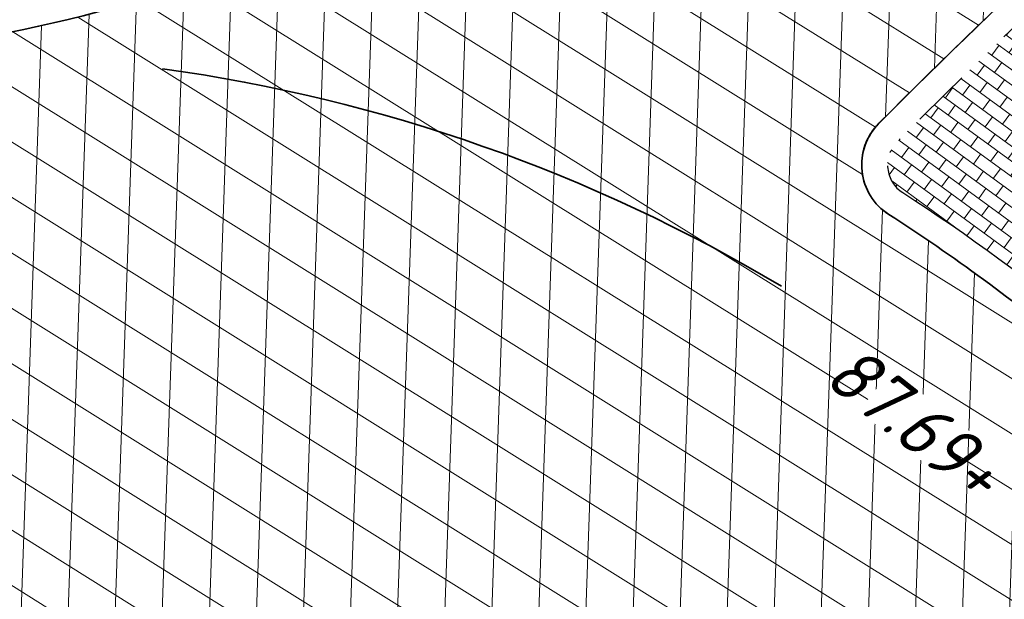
# Model space of a CAD drawing. Header units: metres. Extents: x 195696 to 514079, y 327475 to 328989.
# Tile 193 of 256: x 196104 to 196112, y 327702 to 327707. Entities that reach past the tile are written whole.
import ezdxf

# ---------------------------------------------------------------- set-up
doc = ezdxf.new("R2010")
doc.units = ezdxf.units.M
doc.linetypes.add('VH-RWSBAND_110X220', pattern=[12, 5, -1, 1, -1, 1, -1, 1, -1])
for name, color, linetype, lineweight in [('N-WE-GR-BEPLANTING_CULTUUR_VASTE PLANTENVAK-A-250', 92, 'Continuous', 18), ('N-WE-VH-GESLOTENVERHARDING-A-200', 252, 'Continuous', 18), ('N-WE-VH-KANTOPSLUITING_TROTTOIRBAND_RWS_110 220_250-G', 6, 'VH-RWSBAND_110X220', 25), ('N-WE-VH-KANTOPSLUITING_VOORKANTBAND-G', 2, 'Continuous', 35), ('N-WE-VH-KANTVERHARDING-G', 5, 'Continuous', 35), ('N-WE-VH-OPENVERHARDING_BETONSTRAATSTEEN_GRIJS-A', 252, 'Continuous', 18), ('N-WE-VW-MARKERING_DWARS_DRIEHOEK-G', 7, 'VW-HAAIETAND50_L', 35), ('X-XX-AL-T18', 7, 'Continuous', 18)]:
    doc.layers.add(name, color=color, linetype=linetype, lineweight=lineweight)
doc.styles.add('NLCS-ISO-M250-T18_CURSIEF', font='NLCS-ISO.ttf', dxfattribs={"oblique": 15, "height": 0.45})
doc.linetypes.add('VW-HAAIETAND50_L', pattern='A,0,-0.5,[150,NLCS.SHX,S=1,R=0,X=-0.625,Y=-0.25],-0.5', length=1)
pattern_1 = [(0, (196080.8196124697, 327684.078404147), (0.1443375, 0.25), [0.033494, -0.255181]), (29.99999999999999, (196080.8531064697, 327684.078404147), (0.1443376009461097, 0.2499999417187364), [0.033494, -0.466506]), (59.99999999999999, (196080.8821124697, 327684.095151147), (-0.1443376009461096, 0.2499999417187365), [0.033494, -0.255181]), (90, (196080.8988594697, 327684.124157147), (-0.1443375, 0.25), [0.033494, -0.466506]), (120, (196080.8988594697, 327684.157651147), (-0.2886751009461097, -5.828126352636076e-08), [0.033494, -0.2551809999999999]), (150, (196080.8821124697, 327684.186657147), (-0.2886751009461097, 5.828126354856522e-08), [0.033494, -0.466506]), (180, (196080.8531064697, 327684.203404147), (-0.1443375, -0.25), [0.033494, -0.255181]), (210, (196080.8196124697, 327684.203404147), (-0.1443376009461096, -0.2499999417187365), [0.033494, -0.466506]), (240, (196080.7906064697, 327684.186657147), (0.1443376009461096, -0.2499999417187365), [0.033494, -0.255181]), (270, (196080.7738594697, 327684.157651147), (0.1443375, -0.2500000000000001), [0.033494, -0.466506]), (300.0000000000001, (196080.7738594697, 327684.124157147), (0.2886751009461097, 5.828126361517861e-08), [0.033494, -0.255181]), (329.9999999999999, (196080.7906064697, 327684.095151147), (0.2886751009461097, -5.828126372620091e-08), [0.033494, -0.466506])]

msp = doc.modelspace()

# ---------------------------------------------------------------- hatches: boundary and pattern name
at = {"layer": 'N-WE-GR-BEPLANTING_CULTUUR_VASTE PLANTENVAK-A-250', "lineweight": 0}
h = msp.add_hatch(dxfattribs=at)
h.set_pattern_fill('AGR-VASTEPLANTEN-SO', color=256, scale=0.05, pattern_type=2)
h.set_pattern_definition(pattern_1)
edge = h.paths.add_edge_path()
edge.add_arc((196076.3000564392, 327701.2379684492), 2.779999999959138, 359.4001394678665, 451.3073514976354)
edge.add_arc((196075.6453598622, 327729.2303132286), 25.220000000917, 257.4452583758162, 271.3433914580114, ccw=False)
edge.add_line((196070.1632307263, 327704.6133544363), (196069.8120329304, 327703.0363355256))
edge.add_arc((196078.3974903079, 327711.1022088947), 11.77999999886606, 223.2127365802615, 269.4096944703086)
edge.add_line((196078.2761257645, 327699.3228340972), (196079.0600729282, 327699.3147569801))
edge.add_line((196079.0600729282, 327699.3147569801), (196079.0799040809, 327701.208863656))
edge = h.paths.add_edge_path()
edge.add_arc((196084.3370156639, 327704.7261274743), 0.7800000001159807, 109.5296390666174, 179.4001373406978)
edge.add_line((196083.5570584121, 327704.7342935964), (196083.4999053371, 327699.2755074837))
edge.add_arc((196083.2140341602, 327714.0527425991), 14.77999999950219, 271.1082701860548, 312.9624092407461)
edge.add_arc((196102.9812877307, 327692.8335139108), 14.22000000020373, 93.83125183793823, 132.9801431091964, ccw=False)
edge.add_arc((196101.2405703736, 327718.7751770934), 11.77999999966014, 273.8480490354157, 313.4950030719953)
edge.add_arc((196140.3353981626, 327677.5706303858), 45.01982596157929, 125.1806224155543, 133.4950050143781, ccw=False)
edge.add_arc((196114.2353470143, 327714.5957778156), 0.2799999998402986, 305.2527892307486, 422.6548687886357)
edge.add_arc((196102.981287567, 327692.8335135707), 24.77999998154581, 62.65486878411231, 71.19305173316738)
edge.add_arc((196110.879609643, 327716.0254627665), 0.2799999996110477, 71.19305169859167, 115.4757889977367)
edge.add_line((196110.7591733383, 327716.2782375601), (196103.8543176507, 327712.988371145))
edge.add_line((196103.8543176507, 327712.988371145), (196098.6948334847, 327710.5560319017))
edge.add_line((196098.6948334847, 327710.5560319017), (196091.98362366, 327707.3921615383))
edge.add_line((196091.98362366, 327707.3921615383), (196091.3439924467, 327708.7489488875))
edge.add_line((196091.3439924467, 327708.7489488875), (196089.7971710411, 327708.0197297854))
edge.add_line((196089.7971710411, 327708.0197297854), (196086.3989178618, 327706.4178300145))
edge.add_arc((196075.6453598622, 327729.2303132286), 25.220000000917, 289.5296397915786, 295.2386831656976, ccw=False)
h = msp.add_hatch(dxfattribs=at)
h.set_pattern_fill('AGR-VASTEPLANTEN-SO', color=256, scale=0.05, pattern_type=2)
h.set_pattern_definition(pattern_1)
edge = h.paths.add_edge_path()
edge.add_spline(control_points=[(196122.6509279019, 327694.4888203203), (196121.2982072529, 327696.7076667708), (196118.8437960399, 327700.8706690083), (196122.9632308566, 327703.213127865), (196124.947298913, 327704.3027218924)], knot_values=[0.1872318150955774, 0.1872318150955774, 0.1872318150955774, 0.1872318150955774, 6.690637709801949, 12.47053708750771, 12.47053708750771, 12.47053708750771, 12.47053708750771], degree=3, periodic=0)
edge.add_arc((196102.9812874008, 327692.8335136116), 24.78000000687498, 27.57060617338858, 34.00202210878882)
edge.add_arc((196123.2922244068, 327706.5344565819), 0.2799999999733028, 34.00202210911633, 126.4623436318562)
edge.add_arc((196131.9094923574, 327694.8728660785), 14.78000000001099, 126.4623436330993, 184.0325106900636)
edge.add_arc((196102.9812874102, 327692.8335136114), 14.21999999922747, -50.57835840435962, 4.032510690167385, ccw=False)
edge.add_arc((196119.4918683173, 327672.748675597), 11.77999999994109, 129.4216415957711, 170.7617454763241)
edge.add_arc((196108.1410313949, 327674.59488825), 0.2800000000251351, 170.7617454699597, 279.8343321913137)
edge.add_arc((196104.9812326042, 327692.8230442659), 18.78000000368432, 279.8343321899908, 297.1681525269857)
edge.add_arc((196112.2868882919, 327678.5883192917), 2.78, 297.1681525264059, 345.0142482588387)
edge.add_arc((196163.8223289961, 327664.793174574), 50.56986097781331, 161.1724184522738, 165.0142482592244, ccw=False)
edge.add_arc((196160.408658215, 327666.8778044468), 46.67422304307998, 156.6606381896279, 162.2422142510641, ccw=False)
edge.add_arc((196160.2298406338, 327666.9266754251), 46.49068304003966, 143.7989199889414, 156.6286308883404, ccw=False)
edge.add_spline(control_points=[(196122.7142221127, 327694.3850434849), (196122.6931156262, 327694.4196380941), (196122.6720152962, 327694.4542309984), (196122.6509279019, 327694.4888203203)], knot_values=[12.47053708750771, 12.47053708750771, 12.47053708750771, 12.47053708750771, 12.57191787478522, 12.57191787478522, 12.57191787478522, 12.57191787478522], degree=3, periodic=0)
at = {"layer": 'N-WE-VH-GESLOTENVERHARDING-A-200', "lineweight": 0}
h = msp.add_hatch(dxfattribs=at)
h.set_pattern_fill('AVH-GESLOTEN-SOD', color=256, scale=0.2, angle=28, pattern_type=2)
h.set_pattern_definition([(87.99999999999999, (0, 0), (-0.3997563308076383, 0.01395979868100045), []), (148, (0, 0), (-0.2119677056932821, -0.3392192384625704), [])])
edge = h.paths.add_edge_path()
edge.add_line((196083.1990184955, 327691.5510211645), (196083.1519014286, 327687.0507910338))
edge.add_line((196083.1519014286, 327687.0507910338), (196084.1454462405, 327687.0406123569))
edge.add_arc((196084.0225149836, 327675.0412420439), 12.00000000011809, 42.98417189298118, 89.4130362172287, ccw=False)
edge.add_line((196092.8010199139, 327683.2227975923), (196092.8318819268, 327683.1896833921))
edge.add_arc((196081.8587780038, 327672.962709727), 15.00000000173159, 16.428970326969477, 42.98432450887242, ccw=False)
edge.add_line((196096.2463443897, 327677.2051068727), (196097.2122154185, 327673.478273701))
edge.add_line((196097.2122154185, 327673.478273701), (196101.7467536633, 327673.6723664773))
edge.add_arc((196101.7260100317, 327674.171935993), 0.4999999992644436, 187.0695504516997, 272.3777275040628, ccw=False)
edge.add_arc((196152.0688528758, 327680.5876180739), 51.25000016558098, 183.5869588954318, 187.2607311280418, ccw=False)
edge.add_arc((196101.4182722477, 327677.4125277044), 0.4999999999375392, 83.94286764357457, 183.5869588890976, ccw=False)
edge.add_arc((196102.9812880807, 327692.8335135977), 15.00000005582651, 264.2214566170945, 270.9093109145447)
edge.add_arc((196103.2275556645, 327677.3354701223), 0.5000000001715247, 1.6337976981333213, 90.94204640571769, ccw=False)
edge.add_arc((196152.9573308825, 327678.7539065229), 49.25000005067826, 181.6337976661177, 185.2030344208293)
edge.add_arc((196103.4123531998, 327674.2419580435), 0.5000000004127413, -87.62227248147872, 5.243730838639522, ccw=False)
edge.add_line((196103.4330968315, 327673.7423885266), (196105.7895242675, 327673.8402344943))
edge.add_arc((196105.0020328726, 327692.5636627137), 18.73998150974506, 272.4083920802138, 279.8154879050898)
edge.add_arc((196108.1410310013, 327674.5948858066), 0.499999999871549, 170.8512954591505, 276.39791675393, ccw=False)
edge.add_arc((196119.4918690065, 327672.7486761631), 12.00000000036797, 129.4274737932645, 170.7654917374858, ccw=False)
edge.add_arc((196102.9812877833, 327692.8335145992), 14.00000064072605, 309.4166424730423, 364.0162983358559)
edge.add_arc((196131.9094924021, 327694.8728654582), 15.00000000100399, 126.4651558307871, 184.0476361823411, ccw=False)
edge.add_arc((196123.2922244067, 327706.5344565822), 0.4999999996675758, 34.002022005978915, 126.54674772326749, ccw=False)
edge.add_arc((196102.9812873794, 327692.8335136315), 25.00000001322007, 34.00202204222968, 46.05512928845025)
edge.add_arc((196119.9834521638, 327710.4737061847), 0.4999999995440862, -56.236364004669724, 46.05512932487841, ccw=False)
edge.add_arc((196147.5563938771, 327669.9677665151), 48.50000000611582, 124.2485974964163, 134.8901280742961)
edge.add_arc((196112.9743644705, 327704.6820751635), 0.5000000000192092, 229.8557157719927, 314.9391858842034, ccw=False)
edge.add_arc((196102.9812874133, 327692.8335136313), 14.99999998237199, 49.85571575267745, 57.33680055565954)
edge.add_arc((196111.3466329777, 327705.8823064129), 0.5000000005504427, 134.8777662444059, 237.33680048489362, ccw=False)
edge.add_arc((196147.5563941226, 327669.9677664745), 51.50000002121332, 124.81283206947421, 135.2310597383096, ccw=False)
edge.add_arc((196118.4409349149, 327711.8400729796), 0.5000000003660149, 50.875618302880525, 124.85628355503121, ccw=False)
edge.add_arc((196102.9812883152, 327692.8335128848), 24.99999999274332, 50.87561873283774, 50.88012851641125)
edge.add_arc((196118.4409227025, 327711.8400877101), 0.5000000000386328, 51.09895726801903, 121.099472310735)
edge.add_line((196118.1826599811, 327712.268223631), (196118.4718929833, 327712.455978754))
edge.add_arc((196102.9812881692, 327692.8335130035), 24.99999999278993, 51.71130377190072, 62.65379481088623)
edge.add_arc((196114.2353470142, 327714.5957778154), 0.4999999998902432, -54.818933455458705, 62.60107897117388, ccw=False)
edge.add_arc((196140.335397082, 327677.5706293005), 44.79982600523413, 125.1810665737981, 133.495003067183)
edge.add_arc((196101.2405703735, 327718.7751770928), 11.99999999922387, 273.8388615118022, 313.4950030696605, ccw=False)
edge.add_arc((196102.9812874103, 327692.8335136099), 14.00000000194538, 93.8388615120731, 132.9711048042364)
edge.add_arc((196083.2140336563, 327714.0527426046), 14.99999999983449, 270.24266248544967, 312.97110480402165, ccw=False)
edge.add_line((196083.2775623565, 327699.0528771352), (196083.2304265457, 327694.5508567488))
edge.add_line((196083.2304265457, 327694.5508567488), (196088.4979000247, 327694.4957067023))
edge.add_arc((196088.4926653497, 327693.9957341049), 0.4999999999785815, -0.5998605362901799, 89.40013946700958, ccw=False)
edge.add_line((196088.9926379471, 327693.9904994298), (196088.9716992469, 327691.9906090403))
edge.add_arc((196088.4717266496, 327691.9958437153), 0.4999999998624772, 269.4001394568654, 359.40013946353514, ccw=False)
edge.add_line((196088.4664919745, 327691.495871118), (196083.1990184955, 327691.5510211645))
edge = h.paths.add_edge_path(flags=16)
edge.add_arc((196102.9812874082, 327692.8335136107), 8.5, 0, 180)
edge.add_arc((196102.9812874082, 327692.8335136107), 8.5, 180, 360)
at = {"layer": 'N-WE-VH-OPENVERHARDING_BETONSTRAATSTEEN_GRIJS-A', "lineweight": 0}
h = msp.add_hatch(dxfattribs=at)
h.set_pattern_fill('AVH-BSS_KEIFORMAAT_HALFST', color=256, angle=233.84, pattern_type=2)
h.set_pattern_definition([(233.84, (196111.9687702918, 327707.1937121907), (0.02281967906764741, -0.1467285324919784), [0.105, -0.105]), (323.84, (196111.9687702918, 327707.1937121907), (0.06195442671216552, 0.08477410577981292), [])])
h.paths.add_polyline_path([(196112.149207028, 327707.0618294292, 0.006839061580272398), (196111.147842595, 327706.0794789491, 0.4775232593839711), (196111.195525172, 327705.6465810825, -0.03265383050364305), (196112.7938443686, 327704.4680366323, 0.3890541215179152), (196113.1719760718, 327704.4837076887, -0.007696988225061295), (196114.250756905, 327705.5257885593)])

# ---------------------------------------------------------------- linework, layer by layer
at = {"layer": 'N-WE-VH-KANTOPSLUITING_TROTTOIRBAND_RWS_110 220_250-G', "ltscale": 0.5, "flags": 128}
for points in [[(196083.4999053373, 327699.2755074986), (196083.5570584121, 327704.7342935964, -0.3146776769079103), (196084.0762659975, 327705.4612530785, 0.0249155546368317), (196086.3989178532, 327706.4178300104), (196089.7971710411, 327708.0197297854), (196091.3439924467, 327708.7489488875), (196091.98362366, 327707.3921615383), (196098.6948334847, 327710.5560319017), (196103.8543176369, 327712.988371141), (196110.7591733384, 327716.2782375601, -0.1956609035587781), (196110.9698761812, 327716.2905136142, -0.03727209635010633), (196114.3639648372, 327714.8444894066, -0.5627457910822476), (196114.3966724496, 327714.3669239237, 0.03629231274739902), (196109.3486420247, 327710.2295598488, -0.1747803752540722), (196102.0292490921, 327707.0216080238, 0.1724255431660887), (196093.2885167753, 327703.2382527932, -0.1847200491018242)], [(196120.1777494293, 327710.675321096, 0.02103625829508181), (196118.6176166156, 327712.0572908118, 0.3342886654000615), (196118.2810853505, 327712.0699601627, 0.04550642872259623), (196111.1478425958, 327706.0794789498, 0.4775232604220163), (196111.1955251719, 327705.6465810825, -0.03265383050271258), (196112.7938443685, 327704.4680366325, 0.3890541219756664), (196113.171976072, 327704.4837076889, -0.04648964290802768), (196120.1409988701, 327710.242256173, 0.4759664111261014)]]:
    msp.add_lwpolyline(points, format="xyb", close=True, dxfattribs=at)
at = {"layer": 'N-WE-VH-KANTOPSLUITING_VOORKANTBAND-G', "flags": 128}
for points in [[(196083.2775623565, 327699.0528771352), (196083.3370704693, 327704.7365968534, -0.3146776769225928), (196084.0027212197, 327705.6685961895, 0.02491555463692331), (196086.3051120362, 327706.6168286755), (196089.703365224, 327708.2187284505), (196091.4491753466, 327709.0417569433), (196092.0888065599, 327707.6849695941), (196098.6010209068, 327710.7550273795), (196103.7600966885, 327713.1871741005), (196110.6645448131, 327716.4768463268, -0.1956609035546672), (196111.0407998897, 327716.498767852, -0.03727209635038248), (196114.4650216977, 327715.0399056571, -0.5627457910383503), (196114.523428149, 327714.1871101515, 0.03629231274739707), (196109.5000661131, 327710.0699642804, -0.1747803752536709), (196102.0439782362, 327706.8021016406, 0.1724255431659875), (196093.438475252, 327703.0772793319, -0.1886286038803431)], [(196120.3304218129, 327710.8337229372, 0.02103625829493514), (196118.7564379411, 327712.2279619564, 0.3342886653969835), (196118.1554892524, 327712.2505857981, 0.04550642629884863), (196110.9916440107, 327706.2344047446, 0.4775231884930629), (196111.0767913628, 327705.4613729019, -0.03265382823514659), (196112.652007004, 327704.2998636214, 0.3890541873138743), (196113.3272422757, 327704.3278475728, -0.04648964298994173), (196120.2647958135, 327710.0603927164, 0.4759664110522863)]]:
    msp.add_lwpolyline(points, format="xyb", close=True, dxfattribs=at)
at = {"layer": 'N-WE-VH-KANTVERHARDING-G'}
for points in [[(196114.5234281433, 327714.1871101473, 0.03629231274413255), (196109.5000661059, 327710.0699642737, -0.1747803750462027), (196102.0439782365, 327706.8021016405, 0.1724255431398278), (196093.4384752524, 327703.0772793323, -0.1886286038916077)], [(196112.6520071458, 327704.2998635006, 0.03265398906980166), (196111.0767831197, 327705.4613776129, -0.4794364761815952), (196110.993834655, 327706.236613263, -0.04548943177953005), (196118.1551749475, 327712.250367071, -0.33450151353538)]]:
    msp.add_lwpolyline(points, format="xyb", dxfattribs=at)
at = {"layer": 'N-WE-VW-MARKERING_DWARS_DRIEHOEK-G', "ltscale": 4, "flags": 128}
msp.add_lwpolyline([(196110.1643200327, 327704.8503369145, 0.1006194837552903), (196104.9020876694, 327706.701120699)], format="xyb", dxfattribs=at)

# ---------------------------------------------------------------- next in the draw order: texts
at = {"layer": 'X-XX-AL-T18', "insert": (196111.4386193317, 327703.8742049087), "char_height": 0.4499999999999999, "attachment_point": 2, "rotation": 321.58670461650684, "style": 'NLCS-ISO-M250-T18_CURSIEF', "bg_fill": 3, "box_fill_scale": 1, "bg_fill_color": 256, "bg_fill_transparency": 0}
msp.add_mtext_dynamic_manual_height_columns('87.69+', width=0.8572391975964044, gutter_width=4.499999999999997, heights=[0], dxfattribs=at)

doc.saveas('drawing.dxf')
